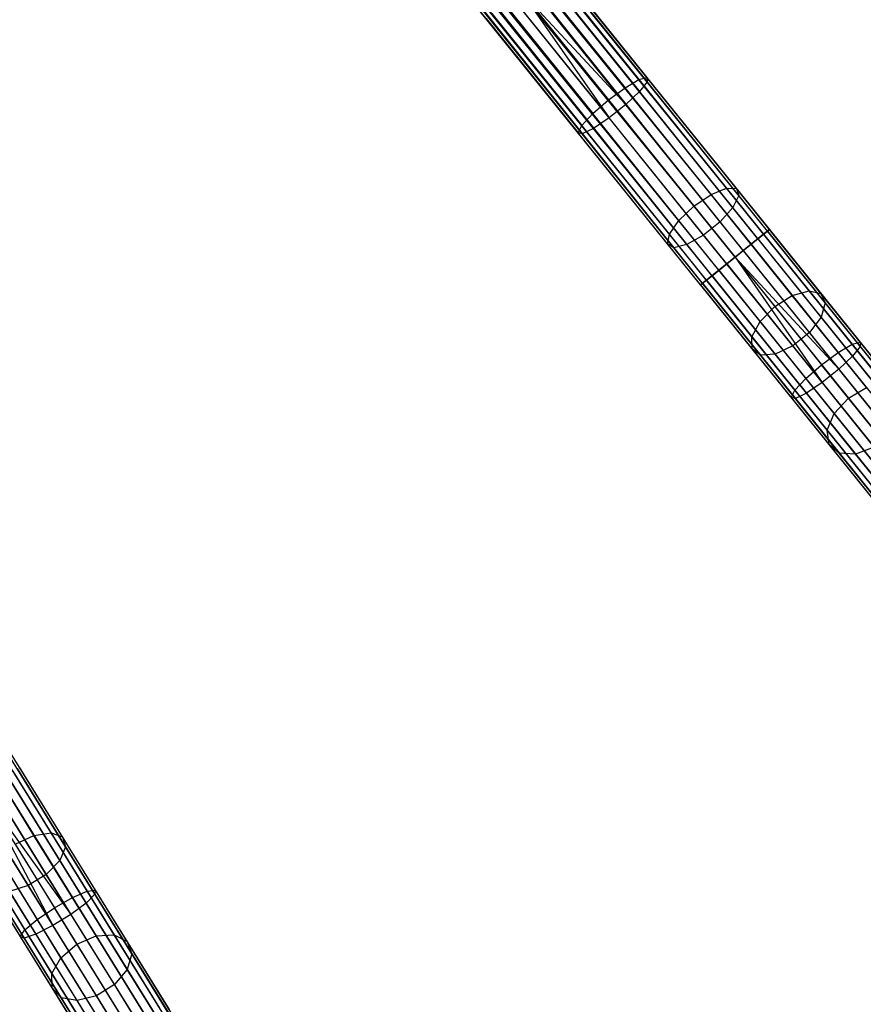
# Model space of a CAD drawing. Extents: x -189 to 189, y -189 to 189.
# Tile 178 of 256: x 90 to 109, y -148 to -126. Entities that reach past the tile are written whole.
import ezdxf

# ---------------------------------------------------------------- set-up
doc = ezdxf.new("R2010")
doc.units = 0
doc.header["$LTSCALE"] = 25.4
doc.layers.get('0').update_dxf_attribs({"linetype": 'CONTINUOUS'})

# ---------------------------------------------------------------- blocks, each defined once
blk = doc.blocks.new('NL2500012474_STL')
at = {"color": 0}
for p, q in [((297.471, -130.842, 178.249), (219.079, -33.169, 178.068)), ((297.471, -130.842, 178.249), (219.079, -33.169, 178.068)), ((297.683, -130.672, 177.855), (219.079, -33.169, 178.068)), ((297.683, -130.672, 177.855), (219.079, -33.169, 178.068)), ((219.079, -33.169, 176.932), (297.596, -130.742, 176.932)), ((219.079, -33.169, 176.932), (297.596, -130.742, 176.932)), ((219.079, -33.169, 176.932), (297.728, -130.635, 177.379)), ((219.079, -33.169, 176.932), (297.728, -130.635, 177.379)), ((297.683, -130.672, 177.855), (219.166, -33.098, 177.855)), ((297.683, -130.672, 177.855), (219.166, -33.098, 177.855)), ((219.166, -33.098, 177.145), (297.728, -130.635, 177.379)), ((219.166, -33.098, 177.145), (297.728, -130.635, 177.379)), ((297.728, -130.635, 177.379), (219.211, -33.062, 177.621)), ((297.728, -130.635, 177.379), (219.211, -33.062, 177.379)), ((297.683, -130.672, 177.855), (219.211, -33.062, 177.621)), ((297.683, -130.672, 177.855), (219.211, -33.062, 177.621)), ((297.728, -130.635, 177.379), (219.211, -33.062, 177.621)), ((297.728, -130.635, 177.379), (219.211, -33.062, 177.379)), ((297.141, -131.108, 178.471), (218.8, -33.393, 178.385)), ((297.141, -131.108, 178.471), (218.8, -33.393, 178.385)), ((297.317, -130.966, 176.615), (218.8, -33.393, 176.615)), ((218.8, -33.393, 176.615), (297.596, -130.742, 176.932)), ((218.8, -33.393, 176.615), (297.596, -130.742, 176.932)), ((297.317, -130.966, 176.615), (218.8, -33.393, 176.615)), ((297.141, -131.108, 178.471), (218.954, -33.269, 178.249)), ((297.141, -131.108, 178.471), (218.954, -33.269, 178.249)), ((297.471, -130.842, 178.249), (218.954, -33.269, 178.249)), ((297.471, -130.842, 178.249), (218.954, -33.269, 178.249)), ((218.954, -33.269, 176.751), (297.596, -130.742, 176.932)), ((218.954, -33.269, 176.751), (297.596, -130.742, 176.932)), ((297.141, -131.108, 178.471), (218.624, -33.534, 178.471)), ((297.141, -131.108, 178.471), (218.624, -33.534, 178.471)), ((218.624, -33.534, 176.529), (297.317, -130.966, 176.615)), ((218.624, -33.534, 176.529), (297.317, -130.966, 176.615)), ((296.438, -131.674, 178.249), (218.251, -33.835, 178.471)), ((296.438, -131.674, 178.249), (218.251, -33.835, 178.471)), ((296.768, -131.408, 178.471), (218.251, -33.835, 178.471)), ((296.768, -131.408, 178.471), (218.251, -33.835, 178.471)), ((218.251, -33.835, 176.529), (296.955, -131.258, 176.5)), ((218.251, -33.835, 176.529), (296.955, -131.258, 176.5)), ((296.955, -131.258, 178.5), (218.438, -33.684, 178.5)), ((296.955, -131.258, 178.5), (218.438, -33.684, 178.5)), ((218.438, -33.684, 176.5), (296.955, -131.258, 176.5)), ((218.438, -33.684, 176.5), (296.955, -131.258, 176.5)), ((218.438, -33.684, 176.5), (297.317, -130.966, 176.615)), ((218.438, -33.684, 176.5), (297.317, -130.966, 176.615)), ((296.593, -131.549, 176.615), (218.076, -33.976, 176.615)), ((218.076, -33.976, 176.615), (296.955, -131.258, 176.5)), ((296.593, -131.549, 176.615), (218.076, -33.976, 176.615)), ((296.438, -131.674, 178.249), (218.076, -33.976, 178.385)), ((296.438, -131.674, 178.249), (218.076, -33.976, 178.385)), ((218.076, -33.976, 176.615), (296.955, -131.258, 176.5)), ((296.181, -131.88, 177.379), (217.664, -34.307, 177.379)), ((296.181, -131.88, 177.379), (217.664, -34.307, 177.621)), ((296.314, -131.774, 176.932), (217.664, -34.307, 177.379)), ((296.314, -131.774, 176.932), (217.664, -34.307, 177.379)), ((296.181, -131.88, 177.379), (217.664, -34.307, 177.379)), ((296.181, -131.88, 177.379), (217.664, -34.307, 177.621)), ((296.314, -131.774, 176.932), (217.709, -34.271, 177.145)), ((296.314, -131.774, 176.932), (217.709, -34.271, 177.145)), ((296.181, -131.88, 177.379), (217.709, -34.271, 177.855)), ((296.181, -131.88, 177.379), (217.709, -34.271, 177.855)), ((296.226, -131.844, 177.855), (217.709, -34.271, 177.855)), ((296.226, -131.844, 177.855), (217.709, -34.271, 177.855)), ((296.593, -131.549, 176.615), (217.797, -34.2, 176.932)), ((296.593, -131.549, 176.615), (217.797, -34.2, 176.932)), ((296.314, -131.774, 176.932), (217.797, -34.2, 176.932)), ((296.314, -131.774, 176.932), (217.797, -34.2, 176.932)), ((296.226, -131.844, 177.855), (217.797, -34.2, 178.068)), ((296.226, -131.844, 177.855), (217.797, -34.2, 178.068)), ((296.593, -131.549, 176.615), (217.921, -34.1, 176.751)), ((296.593, -131.549, 176.615), (217.921, -34.1, 176.751)), ((296.226, -131.844, 177.855), (217.921, -34.1, 178.249)), ((296.226, -131.844, 177.855), (217.921, -34.1, 178.249)), ((296.438, -131.674, 178.249), (217.921, -34.1, 178.249)), ((296.438, -131.674, 178.249), (217.921, -34.1, 178.249)), ((292.774, -124.749, 28.068), (294.796, -127.262, 28.338)), ((292.774, -124.749, 28.068), (294.796, -127.262, 28.338)), ((292.861, -124.679, 27.145), (294.979, -127.311, 27.428)), ((292.861, -124.679, 27.145), (294.979, -127.311, 27.428)), ((292.906, -124.643, 27.621), (294.975, -127.214, 27.896)), ((292.906, -124.643, 27.621), (294.975, -127.214, 27.896)), ((292.495, -124.974, 28.385), (294.484, -127.446, 28.651)), ((292.495, -124.974, 28.385), (294.484, -127.446, 28.651)), ((292.649, -124.849, 26.751), (294.808, -127.533, 27.039)), ((292.649, -124.849, 26.751), (294.808, -127.533, 27.039)), ((292.133, -125.265, 26.5), (294.129, -128.127, 26.82)), ((292.133, -125.265, 26.5), (294.129, -128.127, 26.82)), ((292.133, -125.265, 26.5), (294.501, -127.827, 26.82)), ((292.133, -125.265, 26.5), (294.501, -127.827, 26.82)), ((292.133, -125.265, 28.5), (294.11, -127.722, 28.764)), ((292.133, -125.265, 28.5), (294.11, -127.722, 28.764)), ((292.319, -125.115, 26.529), (294.501, -127.827, 26.82)), ((292.319, -125.115, 26.529), (294.501, -127.827, 26.82)), ((291.946, -125.415, 26.529), (294.129, -128.127, 26.82)), ((291.946, -125.415, 26.529), (294.129, -128.127, 26.82)), ((291.616, -125.681, 26.751), (293.775, -128.364, 27.039)), ((291.616, -125.681, 26.751), (293.775, -128.364, 27.039)), ((291.77, -125.557, 28.385), (293.76, -128.029, 28.651)), ((291.77, -125.557, 28.385), (293.76, -128.029, 28.651)), ((291.359, -125.888, 27.621), (293.428, -128.459, 27.896)), ((291.359, -125.888, 27.621), (293.428, -128.459, 27.896)), ((291.404, -125.851, 27.145), (293.522, -128.484, 27.428)), ((291.404, -125.851, 27.145), (293.522, -128.484, 27.428)), ((291.491, -125.781, 28.068), (293.514, -128.294, 28.338)), ((291.491, -125.781, 28.068), (293.514, -128.294, 28.338)), ((294.484, -127.446, 28.651), (294.796, -127.262, 28.338)), ((294.484, -127.446, 28.651), (294.796, -127.262, 28.338)), ((294.796, -127.262, 28.338), (294.975, -127.214, 27.896)), ((294.796, -127.262, 28.338), (294.975, -127.214, 27.896)), ((296.762, -129.706, 29.139), (294.796, -127.262, 28.338)), ((296.762, -129.706, 29.139), (294.796, -127.262, 28.338)), ((294.975, -127.214, 27.896), (294.979, -127.311, 27.428)), ((296.986, -129.714, 28.716), (294.975, -127.214, 27.896)), ((296.986, -129.714, 28.716), (294.975, -127.214, 27.896)), ((294.975, -127.214, 27.896), (294.979, -127.311, 27.428)), ((294.11, -127.722, 28.764), (294.484, -127.446, 28.651)), ((294.11, -127.722, 28.764), (294.484, -127.446, 28.651)), ((296.418, -129.849, 29.439), (294.484, -127.446, 28.651)), ((296.418, -129.849, 29.439), (294.484, -127.446, 28.651)), ((294.979, -127.311, 27.428), (294.808, -127.533, 27.039)), ((294.979, -127.311, 27.428), (294.808, -127.533, 27.039)), ((297.039, -129.871, 28.267), (294.979, -127.311, 27.428)), ((297.039, -129.871, 28.267), (294.979, -127.311, 27.428)), ((294.808, -127.533, 27.039), (294.501, -127.827, 26.82)), ((294.808, -127.533, 27.039), (294.501, -127.827, 26.82)), ((296.908, -130.142, 27.895), (294.808, -127.533, 27.039)), ((296.908, -130.142, 27.895), (294.808, -127.533, 27.039)), ((293.76, -128.029, 28.651), (294.11, -127.722, 28.764)), ((293.76, -128.029, 28.651), (294.11, -127.722, 28.764)), ((294.11, -127.722, 28.764), (296.032, -130.112, 29.547)), ((294.11, -127.722, 28.764), (296.032, -130.112, 29.547)), ((294.501, -127.827, 26.82), (294.129, -128.127, 26.82)), ((294.501, -127.827, 26.82), (294.129, -128.127, 26.82)), ((296.623, -130.464, 27.685), (294.501, -127.827, 26.82)), ((296.623, -130.464, 27.685), (294.501, -127.827, 26.82)), ((293.514, -128.294, 28.338), (293.76, -128.029, 28.651)), ((293.514, -128.294, 28.338), (293.76, -128.029, 28.651)), ((295.694, -130.432, 29.439), (293.76, -128.029, 28.651)), ((295.694, -130.432, 29.439), (293.76, -128.029, 28.651)), ((294.129, -128.127, 26.82), (293.775, -128.364, 27.039)), ((294.129, -128.127, 26.82), (293.775, -128.364, 27.039)), ((296.25, -130.764, 27.685), (294.129, -128.127, 26.82)), ((296.25, -130.764, 27.685), (294.129, -128.127, 26.82)), ((293.428, -128.459, 27.896), (293.514, -128.294, 28.338)), ((293.428, -128.459, 27.896), (293.514, -128.294, 28.338)), ((295.48, -130.738, 29.139), (293.514, -128.294, 28.338)), ((295.48, -130.738, 29.139), (293.514, -128.294, 28.338)), ((293.775, -128.364, 27.039), (293.522, -128.484, 27.428)), ((293.775, -128.364, 27.039), (293.522, -128.484, 27.428)), ((295.875, -130.973, 27.895), (293.775, -128.364, 27.039)), ((295.875, -130.973, 27.895), (293.775, -128.364, 27.039)), ((293.522, -128.484, 27.428), (293.428, -128.459, 27.896)), ((295.44, -130.958, 28.716), (293.428, -128.459, 27.896)), ((293.522, -128.484, 27.428), (293.428, -128.459, 27.896)), ((295.44, -130.958, 28.716), (293.428, -128.459, 27.896)), ((295.582, -131.043, 28.267), (293.522, -128.484, 27.428)), ((295.582, -131.043, 28.267), (293.522, -128.484, 27.428)), ((296.418, -129.849, 29.439), (296.762, -129.706, 29.139)), ((296.418, -129.849, 29.439), (296.762, -129.706, 29.139)), ((296.762, -129.706, 29.139), (296.986, -129.714, 28.716)), ((298.618, -132.012, 30.45), (296.762, -129.706, 29.139)), ((298.618, -132.012, 30.45), (296.762, -129.706, 29.139)), ((296.762, -129.706, 29.139), (296.986, -129.714, 28.716)), ((296.032, -130.112, 29.547), (296.418, -129.849, 29.439)), ((296.032, -130.112, 29.547), (296.418, -129.849, 29.439)), ((298.243, -132.118, 30.728), (296.418, -129.849, 29.439)), ((298.243, -132.118, 30.728), (296.418, -129.849, 29.439)), ((297.039, -129.871, 28.267), (296.908, -130.142, 27.895)), ((297.039, -129.871, 28.267), (296.908, -130.142, 27.895)), ((296.986, -129.714, 28.716), (297.039, -129.871, 28.267)), ((298.885, -132.072, 30.057), (296.986, -129.714, 28.716)), ((298.885, -132.072, 30.057), (296.986, -129.714, 28.716)), ((296.986, -129.714, 28.716), (297.039, -129.871, 28.267)), ((298.982, -132.286, 29.64), (297.039, -129.871, 28.267)), ((298.982, -132.286, 29.64), (297.039, -129.871, 28.267)), ((295.694, -130.432, 29.439), (296.032, -130.112, 29.547)), ((295.694, -130.432, 29.439), (296.032, -130.112, 29.547)), ((296.032, -130.112, 29.547), (297.847, -132.366, 30.829)), ((296.032, -130.112, 29.547), (297.847, -132.366, 30.829)), ((296.908, -130.142, 27.895), (296.623, -130.464, 27.685)), ((296.908, -130.142, 27.895), (296.623, -130.464, 27.685)), ((298.889, -132.604, 29.295), (296.908, -130.142, 27.895)), ((298.889, -132.604, 29.295), (296.908, -130.142, 27.895)), ((295.48, -130.738, 29.139), (295.694, -130.432, 29.439)), ((295.48, -130.738, 29.139), (295.694, -130.432, 29.439)), ((297.519, -132.7, 30.728), (295.694, -130.432, 29.439)), ((297.519, -132.7, 30.728), (295.694, -130.432, 29.439)), ((296.623, -130.464, 27.685), (296.25, -130.764, 27.685)), ((296.623, -130.464, 27.685), (296.25, -130.764, 27.685)), ((298.626, -132.953, 29.1), (296.623, -130.464, 27.685)), ((298.626, -132.953, 29.1), (296.623, -130.464, 27.685)), ((295.44, -130.958, 28.716), (295.48, -130.738, 29.139)), ((295.44, -130.958, 28.716), (295.48, -130.738, 29.139)), ((297.335, -133.044, 30.45), (295.48, -130.738, 29.139)), ((297.335, -133.044, 30.45), (295.48, -130.738, 29.139)), ((296.25, -130.764, 27.685), (295.875, -130.973, 27.895)), ((296.25, -130.764, 27.685), (295.875, -130.973, 27.895)), ((298.253, -133.253, 29.1), (296.25, -130.764, 27.685)), ((298.253, -133.253, 29.1), (296.25, -130.764, 27.685)), ((297.596, -130.742, 176.932), (297.317, -130.966, 176.615)), ((297.596, -130.742, 176.932), (297.317, -130.966, 176.615)), ((297.471, -130.842, 178.249), (297.683, -130.672, 177.855)), ((297.471, -130.842, 178.249), (297.683, -130.672, 177.855)), ((297.728, -130.635, 177.379), (297.596, -130.742, 176.932)), ((297.728, -130.635, 177.379), (297.596, -130.742, 176.932)), ((297.596, -130.742, 176.932), (299.586, -133.214, 176.671)), ((297.596, -130.742, 176.932), (299.586, -133.214, 176.671)), ((297.683, -130.672, 177.855), (297.728, -130.635, 177.379)), ((297.683, -130.672, 177.855), (297.728, -130.635, 177.379)), ((297.683, -130.672, 177.855), (299.767, -133.262, 177.581)), ((297.683, -130.672, 177.855), (299.767, -133.262, 177.581)), ((297.728, -130.635, 177.379), (299.764, -133.165, 177.113)), ((297.728, -130.635, 177.379), (299.764, -133.165, 177.113)), ((295.582, -131.043, 28.267), (295.44, -130.958, 28.716)), ((297.338, -133.317, 30.057), (295.44, -130.958, 28.716)), ((295.582, -131.043, 28.267), (295.44, -130.958, 28.716)), ((297.338, -133.317, 30.057), (295.44, -130.958, 28.716)), ((295.875, -130.973, 27.895), (295.582, -131.043, 28.267)), ((295.875, -130.973, 27.895), (295.582, -131.043, 28.267)), ((297.856, -133.435, 29.295), (295.875, -130.973, 27.895)), ((297.856, -133.435, 29.295), (295.875, -130.973, 27.895)), ((297.317, -130.966, 176.615), (296.955, -131.258, 176.5)), ((297.317, -130.966, 176.615), (296.955, -131.258, 176.5)), ((297.141, -131.108, 178.471), (297.471, -130.842, 178.249)), ((297.141, -131.108, 178.471), (297.471, -130.842, 178.249)), ((297.317, -130.966, 176.615), (299.274, -133.399, 176.358)), ((297.317, -130.966, 176.615), (299.274, -133.399, 176.358)), ((297.471, -130.842, 178.249), (299.596, -133.482, 177.97)), ((297.471, -130.842, 178.249), (299.596, -133.482, 177.97)), ((297.526, -133.459, 29.64), (295.582, -131.043, 28.267)), ((297.526, -133.459, 29.64), (295.582, -131.043, 28.267)), ((296.955, -131.258, 176.5), (296.593, -131.549, 176.615)), ((296.955, -131.258, 176.5), (296.593, -131.549, 176.615)), ((296.768, -131.408, 178.471), (296.955, -131.258, 178.5)), ((296.768, -131.408, 178.471), (296.955, -131.258, 178.5)), ((296.955, -131.258, 178.5), (297.141, -131.108, 178.471)), ((296.955, -131.258, 178.5), (297.141, -131.108, 178.471)), ((296.955, -131.258, 178.5), (299.289, -133.776, 178.189)), ((296.955, -131.258, 178.5), (299.289, -133.776, 178.189)), ((296.955, -131.258, 178.5), (298.916, -134.076, 178.189)), ((296.955, -131.258, 178.5), (298.916, -134.076, 178.189)), ((296.955, -131.258, 176.5), (298.9, -133.675, 176.245)), ((296.955, -131.258, 176.5), (298.9, -133.675, 176.245)), ((297.141, -131.108, 178.471), (299.289, -133.776, 178.189)), ((297.141, -131.108, 178.471), (299.289, -133.776, 178.189)), ((296.438, -131.674, 178.249), (296.768, -131.408, 178.471)), ((296.438, -131.674, 178.249), (296.768, -131.408, 178.471)), ((296.768, -131.408, 178.471), (298.916, -134.076, 178.189)), ((296.768, -131.408, 178.471), (298.916, -134.076, 178.189)), ((296.226, -131.844, 177.855), (296.438, -131.674, 178.249)), ((296.226, -131.844, 177.855), (296.438, -131.674, 178.249)), ((296.593, -131.549, 176.615), (296.314, -131.774, 176.932)), ((296.593, -131.549, 176.615), (296.314, -131.774, 176.932)), ((296.438, -131.674, 178.249), (298.563, -134.314, 177.97)), ((296.438, -131.674, 178.249), (298.563, -134.314, 177.97)), ((296.593, -131.549, 176.615), (298.55, -133.981, 176.358)), ((296.593, -131.549, 176.615), (298.55, -133.981, 176.358)), ((296.314, -131.774, 176.932), (296.181, -131.88, 177.379)), ((296.314, -131.774, 176.932), (296.181, -131.88, 177.379)), ((296.181, -131.88, 177.379), (296.226, -131.844, 177.855)), ((296.181, -131.88, 177.379), (296.226, -131.844, 177.855)), ((296.181, -131.88, 177.379), (298.217, -134.41, 177.113)), ((296.181, -131.88, 177.379), (298.217, -134.41, 177.113)), ((296.226, -131.844, 177.855), (298.311, -134.434, 177.581)), ((296.226, -131.844, 177.855), (298.311, -134.434, 177.581)), ((296.314, -131.774, 176.932), (298.303, -134.246, 176.671)), ((296.314, -131.774, 176.932), (298.303, -134.246, 176.671)), ((297.847, -132.366, 30.829), (298.243, -132.118, 30.728)), ((297.847, -132.366, 30.829), (298.243, -132.118, 30.728)), ((298.243, -132.118, 30.728), (298.618, -132.012, 30.45)), ((298.243, -132.118, 30.728), (298.618, -132.012, 30.45)), ((299.909, -134.188, 32.483), (298.243, -132.118, 30.728)), ((299.909, -134.188, 32.483), (298.243, -132.118, 30.728)), ((298.618, -132.012, 30.45), (298.885, -132.072, 30.057)), ((300.311, -134.116, 32.234), (298.618, -132.012, 30.45)), ((300.311, -134.116, 32.234), (298.618, -132.012, 30.45)), ((298.618, -132.012, 30.45), (298.885, -132.072, 30.057)), ((298.885, -132.072, 30.057), (298.982, -132.286, 29.64)), ((300.617, -134.225, 31.882), (298.885, -132.072, 30.057)), ((300.617, -134.225, 31.882), (298.885, -132.072, 30.057)), ((298.885, -132.072, 30.057), (298.982, -132.286, 29.64)), ((297.519, -132.7, 30.728), (297.847, -132.366, 30.829)), ((297.519, -132.7, 30.728), (297.847, -132.366, 30.829)), ((297.847, -132.366, 30.829), (299.502, -134.424, 32.573)), ((297.847, -132.366, 30.829), (299.502, -134.424, 32.573)), ((298.982, -132.286, 29.64), (298.889, -132.604, 29.295)), ((298.982, -132.286, 29.64), (298.889, -132.604, 29.295)), ((300.756, -134.49, 31.509), (298.982, -132.286, 29.64)), ((300.756, -134.49, 31.509), (298.982, -132.286, 29.64)), ((297.335, -133.044, 30.45), (297.519, -132.7, 30.728)), ((297.335, -133.044, 30.45), (297.519, -132.7, 30.728)), ((299.185, -134.77, 32.483), (297.519, -132.7, 30.728)), ((299.185, -134.77, 32.483), (297.519, -132.7, 30.728)), ((298.889, -132.604, 29.295), (298.626, -132.953, 29.1)), ((298.889, -132.604, 29.295), (298.626, -132.953, 29.1)), ((300.697, -134.851, 31.2), (298.889, -132.604, 29.295)), ((300.697, -134.851, 31.2), (298.889, -132.604, 29.295)), ((298.626, -132.953, 29.1), (298.253, -133.253, 29.1)), ((298.626, -132.953, 29.1), (298.253, -133.253, 29.1)), ((300.453, -135.224, 31.025), (298.626, -132.953, 29.1)), ((300.453, -135.224, 31.025), (298.626, -132.953, 29.1)), ((297.338, -133.317, 30.057), (297.335, -133.044, 30.45)), ((299.029, -135.148, 32.234), (297.335, -133.044, 30.45)), ((297.338, -133.317, 30.057), (297.335, -133.044, 30.45)), ((299.029, -135.148, 32.234), (297.335, -133.044, 30.45)), ((299.274, -133.399, 176.358), (299.586, -133.214, 176.671)), ((299.274, -133.399, 176.358), (299.586, -133.214, 176.671)), ((299.586, -133.214, 176.671), (299.764, -133.165, 177.113)), ((299.586, -133.214, 176.671), (299.764, -133.165, 177.113)), ((299.586, -133.214, 176.671), (301.522, -135.621, 175.895)), ((299.586, -133.214, 176.671), (301.522, -135.621, 175.895)), ((299.764, -133.165, 177.113), (301.745, -135.627, 176.319)), ((299.764, -133.165, 177.113), (301.745, -135.627, 176.319)), ((299.764, -133.165, 177.113), (299.767, -133.262, 177.581)), ((299.764, -133.165, 177.113), (299.767, -133.262, 177.581)), ((297.526, -133.459, 29.64), (297.338, -133.317, 30.057)), ((299.07, -135.47, 31.882), (297.338, -133.317, 30.057)), ((297.526, -133.459, 29.64), (297.338, -133.317, 30.057)), ((299.07, -135.47, 31.882), (297.338, -133.317, 30.057)), ((297.856, -133.435, 29.295), (297.526, -133.459, 29.64)), ((297.856, -133.435, 29.295), (297.526, -133.459, 29.64)), ((299.299, -135.663, 31.509), (297.526, -133.459, 29.64)), ((299.299, -135.663, 31.509), (297.526, -133.459, 29.64)), ((298.253, -133.253, 29.1), (297.856, -133.435, 29.295)), ((298.253, -133.253, 29.1), (297.856, -133.435, 29.295)), ((299.664, -135.682, 31.2), (297.856, -133.435, 29.295)), ((299.664, -135.682, 31.2), (297.856, -133.435, 29.295)), ((300.08, -135.524, 31.025), (298.253, -133.253, 29.1)), ((300.08, -135.524, 31.025), (298.253, -133.253, 29.1)), ((298.9, -133.675, 176.245), (299.274, -133.399, 176.358)), ((298.9, -133.675, 176.245), (299.274, -133.399, 176.358)), ((299.274, -133.399, 176.358), (301.179, -135.766, 175.595)), ((299.274, -133.399, 176.358), (301.179, -135.766, 175.595)), ((299.767, -133.262, 177.581), (299.596, -133.482, 177.97)), ((299.767, -133.262, 177.581), (299.596, -133.482, 177.97)), ((299.767, -133.262, 177.581), (301.796, -135.782, 176.769)), ((299.767, -133.262, 177.581), (301.796, -135.782, 176.769)), ((298.55, -133.981, 176.358), (298.9, -133.675, 176.245)), ((298.55, -133.981, 176.358), (298.9, -133.675, 176.245)), ((300.793, -136.028, 175.486), (298.9, -133.675, 176.245)), ((300.793, -136.028, 175.486), (298.9, -133.675, 176.245)), ((299.596, -133.482, 177.97), (299.289, -133.776, 178.189)), ((299.596, -133.482, 177.97), (299.289, -133.776, 178.189)), ((299.596, -133.482, 177.97), (301.663, -136.051, 177.142)), ((299.596, -133.482, 177.97), (301.663, -136.051, 177.142)), ((299.289, -133.776, 178.189), (298.916, -134.076, 178.189)), ((299.289, -133.776, 178.189), (298.916, -134.076, 178.189)), ((299.289, -133.776, 178.189), (301.378, -136.373, 177.352)), ((299.289, -133.776, 178.189), (301.378, -136.373, 177.352)), ((298.303, -134.246, 176.671), (298.55, -133.981, 176.358)), ((298.303, -134.246, 176.671), (298.55, -133.981, 176.358)), ((298.55, -133.981, 176.358), (300.455, -136.348, 175.595)), ((298.55, -133.981, 176.358), (300.455, -136.348, 175.595)), ((298.916, -134.076, 178.189), (298.563, -134.314, 177.97)), ((298.916, -134.076, 178.189), (298.563, -134.314, 177.97)), ((298.916, -134.076, 178.189), (301.005, -136.673, 177.352)), ((298.916, -134.076, 178.189), (301.005, -136.673, 177.352)), ((298.217, -134.41, 177.113), (298.303, -134.246, 176.671)), ((298.217, -134.41, 177.113), (298.303, -134.246, 176.671)), ((298.303, -134.246, 176.671), (300.24, -136.653, 175.895)), ((298.303, -134.246, 176.671), (300.24, -136.653, 175.895)), ((298.563, -134.314, 177.97), (298.311, -134.434, 177.581)), ((298.563, -134.314, 177.97), (298.311, -134.434, 177.581)), ((298.563, -134.314, 177.97), (300.63, -136.883, 177.142)), ((298.563, -134.314, 177.97), (300.63, -136.883, 177.142)), ((299.502, -134.424, 32.573), (299.909, -134.188, 32.483)), ((299.502, -134.424, 32.573), (299.909, -134.188, 32.483)), ((298.311, -134.434, 177.581), (298.217, -134.41, 177.113)), ((298.217, -134.41, 177.113), (300.198, -136.871, 176.319)), ((298.217, -134.41, 177.113), (300.198, -136.871, 176.319)), ((298.311, -134.434, 177.581), (298.217, -134.41, 177.113)), ((298.311, -134.434, 177.581), (300.339, -136.954, 176.769)), ((298.311, -134.434, 177.581), (300.339, -136.954, 176.769)), ((299.185, -134.77, 32.483), (299.502, -134.424, 32.573)), ((299.185, -134.77, 32.483), (299.502, -134.424, 32.573)), ((299.502, -134.424, 32.573), (300.954, -136.227, 34.732)), ((299.502, -134.424, 32.573), (300.954, -136.227, 34.732)), ((299.029, -135.148, 32.234), (299.185, -134.77, 32.483)), ((299.029, -135.148, 32.234), (299.185, -134.77, 32.483)), ((300.645, -136.585, 34.655), (299.185, -134.77, 32.483)), ((300.645, -136.585, 34.655), (299.185, -134.77, 32.483)), ((299.07, -135.47, 31.882), (299.029, -135.148, 32.234)), ((300.513, -136.992, 34.442), (299.029, -135.148, 32.234)), ((299.07, -135.47, 31.882), (299.029, -135.148, 32.234)), ((300.513, -136.992, 34.442), (299.029, -135.148, 32.234)), ((299.299, -135.663, 31.509), (299.07, -135.47, 31.882)), ((300.588, -137.357, 34.141), (299.07, -135.47, 31.882)), ((299.299, -135.663, 31.509), (299.07, -135.47, 31.882)), ((300.588, -137.357, 34.141), (299.07, -135.47, 31.882)), ((299.664, -135.682, 31.2), (299.299, -135.663, 31.509)), ((300.854, -137.595, 33.822), (299.299, -135.663, 31.509)), ((299.664, -135.682, 31.2), (299.299, -135.663, 31.509)), ((300.854, -137.595, 33.822), (299.299, -135.663, 31.509)), ((300.08, -135.524, 31.025), (299.664, -135.682, 31.2)), ((300.08, -135.524, 31.025), (299.664, -135.682, 31.2)), ((301.249, -137.652, 33.557), (299.664, -135.682, 31.2)), ((301.249, -137.652, 33.557), (299.664, -135.682, 31.2)), ((281.198, -144.256, 30.728), (279.665, -141.781, 29.439)), ((281.198, -144.256, 30.728), (279.665, -141.781, 29.439)), ((281.583, -144.197, 30.45), (280.024, -141.681, 29.139)), ((281.583, -144.197, 30.45), (280.024, -141.681, 29.139)), ((281.84, -144.29, 30.057), (280.246, -141.716, 28.716)), ((281.84, -144.29, 30.057), (280.246, -141.716, 28.716)), ((281.911, -144.514, 29.64), (280.279, -141.879, 28.267)), ((281.911, -144.514, 29.64), (280.279, -141.879, 28.267)), ((281.779, -144.818, 29.295), (280.115, -142.131, 27.895)), ((281.779, -144.818, 29.295), (280.115, -142.131, 27.895)), ((281.475, -145.132, 29.1), (279.793, -142.416, 27.685)), ((281.475, -145.132, 29.1), (279.793, -142.416, 27.685)), ((281.068, -145.384, 29.1), (279.386, -142.668, 27.685)), ((281.068, -145.384, 29.1), (279.386, -142.668, 27.685)), ((280.82, -142.752, 177.855), (282.57, -145.579, 177.581)), ((280.82, -142.752, 177.855), (282.57, -145.579, 177.581)), ((280.869, -142.722, 177.379), (282.578, -145.483, 177.113)), ((280.869, -142.722, 177.379), (282.578, -145.483, 177.113)), ((280.589, -142.896, 178.249), (282.373, -145.777, 177.97)), ((280.589, -142.896, 178.249), (282.373, -145.777, 177.97)), ((280.725, -142.811, 176.932), (282.395, -145.51, 176.671)), ((280.725, -142.811, 176.932), (282.395, -145.51, 176.671)), ((280.228, -143.119, 178.471), (282.031, -146.031, 178.189)), ((280.228, -143.119, 178.471), (282.031, -146.031, 178.189)), ((280.42, -143, 176.615), (282.063, -145.654, 176.358)), ((280.42, -143, 176.615), (282.063, -145.654, 176.358)), ((279.821, -143.371, 178.471), (281.624, -146.283, 178.189)), ((279.821, -143.371, 178.471), (281.624, -146.283, 178.189)), ((280.025, -143.245, 178.5), (282.031, -146.031, 178.189)), ((280.025, -143.245, 178.5), (282.031, -146.031, 178.189)), ((280.025, -143.245, 178.5), (281.624, -146.283, 178.189)), ((280.025, -143.245, 178.5), (281.624, -146.283, 178.189)), ((280.025, -143.245, 176.5), (281.658, -145.883, 176.245)), ((280.025, -143.245, 176.5), (281.658, -145.883, 176.245)), ((279.461, -143.594, 178.249), (281.245, -146.475, 177.97)), ((279.461, -143.594, 178.249), (281.245, -146.475, 177.97)), ((279.63, -143.489, 176.615), (281.273, -146.144, 176.358)), ((279.63, -143.489, 176.615), (281.273, -146.144, 176.358)), ((279.181, -143.767, 177.379), (280.89, -146.528, 177.113)), ((279.181, -143.767, 177.379), (280.89, -146.528, 177.113)), ((279.23, -143.737, 177.855), (280.98, -146.563, 177.581)), ((279.23, -143.737, 177.855), (280.98, -146.563, 177.581)), ((279.325, -143.678, 176.932), (280.996, -146.376, 176.671)), ((279.325, -143.678, 176.932), (280.996, -146.376, 176.671)), ((280.774, -144.454, 30.829), (281.198, -144.256, 30.728)), ((280.774, -144.454, 30.829), (281.198, -144.256, 30.728)), ((281.198, -144.256, 30.728), (281.583, -144.197, 30.45)), ((281.198, -144.256, 30.728), (281.583, -144.197, 30.45)), ((282.596, -146.515, 32.483), (281.198, -144.256, 30.728)), ((282.596, -146.515, 32.483), (281.198, -144.256, 30.728)), ((281.583, -144.197, 30.45), (281.84, -144.29, 30.057)), ((283.004, -146.494, 32.234), (281.583, -144.197, 30.45)), ((283.004, -146.494, 32.234), (281.583, -144.197, 30.45)), ((281.583, -144.197, 30.45), (281.84, -144.29, 30.057)), ((281.84, -144.29, 30.057), (281.911, -144.514, 29.64)), ((283.294, -146.64, 31.882), (281.84, -144.29, 30.057)), ((283.294, -146.64, 31.882), (281.84, -144.29, 30.057)), ((281.84, -144.29, 30.057), (281.911, -144.514, 29.64)), ((280.774, -144.454, 30.829), (282.164, -146.7, 32.573)), ((280.774, -144.454, 30.829), (282.164, -146.7, 32.573)), ((281.911, -144.514, 29.64), (281.779, -144.818, 29.295)), ((281.911, -144.514, 29.64), (281.779, -144.818, 29.295)), ((283.4, -146.92, 31.509), (281.911, -144.514, 29.64)), ((283.4, -146.92, 31.509), (281.911, -144.514, 29.64)), ((281.806, -147.004, 32.483), (280.408, -144.746, 30.728)), ((281.806, -147.004, 32.483), (280.408, -144.746, 30.728)), ((281.779, -144.818, 29.295), (281.475, -145.132, 29.1)), ((281.779, -144.818, 29.295), (281.475, -145.132, 29.1)), ((283.297, -147.27, 31.2), (281.779, -144.818, 29.295)), ((283.297, -147.27, 31.2), (281.779, -144.818, 29.295)), ((281.605, -147.36, 32.234), (280.183, -145.064, 30.45)), ((281.605, -147.36, 32.234), (280.183, -145.064, 30.45)), ((281.475, -145.132, 29.1), (281.068, -145.384, 29.1)), ((281.475, -145.132, 29.1), (281.068, -145.384, 29.1)), ((283.009, -147.61, 31.025), (281.475, -145.132, 29.1)), ((283.009, -147.61, 31.025), (281.475, -145.132, 29.1)), ((281.606, -147.685, 31.882), (280.152, -145.335, 30.057)), ((281.606, -147.685, 31.882), (280.152, -145.335, 30.057)), ((281.068, -145.384, 29.1), (280.651, -145.516, 29.295)), ((281.068, -145.384, 29.1), (280.651, -145.516, 29.295)), ((282.603, -147.862, 31.025), (281.068, -145.384, 29.1)), ((282.603, -147.862, 31.025), (281.068, -145.384, 29.1)), ((281.81, -147.904, 31.509), (280.321, -145.499, 29.64)), ((281.81, -147.904, 31.509), (280.321, -145.499, 29.64)), ((282.17, -147.968, 31.2), (280.651, -145.516, 29.295)), ((282.17, -147.968, 31.2), (280.651, -145.516, 29.295)), ((282.063, -145.654, 176.358), (282.395, -145.51, 176.671)), ((282.063, -145.654, 176.358), (282.395, -145.51, 176.671)), ((282.57, -145.579, 177.581), (282.373, -145.777, 177.97)), ((282.57, -145.579, 177.581), (282.373, -145.777, 177.97)), ((282.395, -145.51, 176.671), (282.578, -145.483, 177.113)), ((282.395, -145.51, 176.671), (282.578, -145.483, 177.113)), ((282.395, -145.51, 176.671), (284.021, -148.136, 175.895)), ((282.395, -145.51, 176.671), (284.021, -148.136, 175.895)), ((282.578, -145.483, 177.113), (282.57, -145.579, 177.581)), ((282.578, -145.483, 177.113), (282.57, -145.579, 177.581)), ((282.57, -145.579, 177.581), (284.273, -148.329, 176.769)), ((282.57, -145.579, 177.581), (284.273, -148.329, 176.769)), ((282.578, -145.483, 177.113), (284.241, -148.169, 176.319)), ((282.578, -145.483, 177.113), (284.241, -148.169, 176.319)), ((281.658, -145.883, 176.245), (282.063, -145.654, 176.358)), ((281.658, -145.883, 176.245), (282.063, -145.654, 176.358)), ((282.373, -145.777, 177.97), (282.031, -146.031, 178.189)), ((282.373, -145.777, 177.97), (282.031, -146.031, 178.189)), ((282.063, -145.654, 176.358), (283.663, -148.237, 175.595)), ((282.063, -145.654, 176.358), (283.663, -148.237, 175.595)), ((282.373, -145.777, 177.97), (284.109, -148.581, 177.142)), ((282.373, -145.777, 177.97), (284.109, -148.581, 177.142)), ((281.273, -146.144, 176.358), (281.658, -145.883, 176.245)), ((281.273, -146.144, 176.358), (281.658, -145.883, 176.245)), ((282.031, -146.031, 178.189), (281.624, -146.283, 178.189)), ((282.031, -146.031, 178.189), (281.624, -146.283, 178.189)), ((283.248, -148.451, 175.486), (281.658, -145.883, 176.245)), ((283.248, -148.451, 175.486), (281.658, -145.883, 176.245)), ((282.031, -146.031, 178.189), (283.786, -148.865, 177.352)), ((282.031, -146.031, 178.189), (283.786, -148.865, 177.352)), ((280.996, -146.376, 176.671), (281.273, -146.144, 176.358)), ((280.996, -146.376, 176.671), (281.273, -146.144, 176.358)), ((281.624, -146.283, 178.189), (281.245, -146.475, 177.97)), ((281.624, -146.283, 178.189), (281.245, -146.475, 177.97)), ((281.273, -146.144, 176.358), (282.872, -148.727, 175.595)), ((281.273, -146.144, 176.358), (282.872, -148.727, 175.595)), ((281.624, -146.283, 178.189), (283.379, -149.117, 177.352)), ((281.624, -146.283, 178.189), (283.379, -149.117, 177.352)), ((280.89, -146.528, 177.113), (280.996, -146.376, 176.671)), ((280.89, -146.528, 177.113), (280.996, -146.376, 176.671)), ((280.98, -146.563, 177.581), (280.89, -146.528, 177.113)), ((280.89, -146.528, 177.113), (282.553, -149.214, 176.319)), ((280.89, -146.528, 177.113), (282.553, -149.214, 176.319)), ((280.98, -146.563, 177.581), (280.89, -146.528, 177.113)), ((281.245, -146.475, 177.97), (280.98, -146.563, 177.581)), ((281.245, -146.475, 177.97), (280.98, -146.563, 177.581)), ((280.996, -146.376, 176.671), (282.622, -149.002, 175.895)), ((280.996, -146.376, 176.671), (282.622, -149.002, 175.895)), ((281.245, -146.475, 177.97), (282.981, -149.279, 177.142)), ((281.245, -146.475, 177.97), (282.981, -149.279, 177.142)), ((282.164, -146.7, 32.573), (282.596, -146.515, 32.483)), ((282.164, -146.7, 32.573), (282.596, -146.515, 32.483)), ((282.596, -146.515, 32.483), (283.004, -146.494, 32.234)), ((282.596, -146.515, 32.483), (283.004, -146.494, 32.234)), ((283.822, -148.495, 34.655), (282.596, -146.515, 32.483)), ((283.822, -148.495, 34.655), (282.596, -146.515, 32.483)), ((283.004, -146.494, 32.234), (283.294, -146.64, 31.882)), ((284.251, -148.506, 34.442), (283.004, -146.494, 32.234)), ((284.251, -148.506, 34.442), (283.004, -146.494, 32.234)), ((283.004, -146.494, 32.234), (283.294, -146.64, 31.882)), ((280.98, -146.563, 177.581), (282.683, -149.314, 176.769)), ((280.98, -146.563, 177.581), (282.683, -149.314, 176.769)), ((281.806, -147.004, 32.483), (282.164, -146.7, 32.573)), ((281.806, -147.004, 32.483), (282.164, -146.7, 32.573)), ((282.164, -146.7, 32.573), (283.383, -148.668, 34.732)), ((282.164, -146.7, 32.573), (283.383, -148.668, 34.732)), ((283.294, -146.64, 31.882), (283.4, -146.92, 31.509)), ((284.569, -148.699, 34.141), (283.294, -146.64, 31.882)), ((284.569, -148.699, 34.141), (283.294, -146.64, 31.882)), ((283.294, -146.64, 31.882), (283.4, -146.92, 31.509)), ((283.4, -146.92, 31.509), (283.297, -147.27, 31.2)), ((283.4, -146.92, 31.509), (283.297, -147.27, 31.2)), ((284.706, -149.028, 33.822), (283.4, -146.92, 31.509)), ((284.706, -149.028, 33.822), (283.4, -146.92, 31.509)), ((281.605, -147.36, 32.234), (281.806, -147.004, 32.483)), ((281.605, -147.36, 32.234), (281.806, -147.004, 32.483)), ((283.032, -148.984, 34.655), (281.806, -147.004, 32.483)), ((283.032, -148.984, 34.655), (281.806, -147.004, 32.483)), ((281.606, -147.685, 31.882), (281.605, -147.36, 32.234)), ((282.851, -149.373, 34.442), (281.605, -147.36, 32.234)), ((281.606, -147.685, 31.882), (281.605, -147.36, 32.234)), ((282.851, -149.373, 34.442), (281.605, -147.36, 32.234)), ((283.297, -147.27, 31.2), (283.009, -147.61, 31.025)), ((283.297, -147.27, 31.2), (283.009, -147.61, 31.025)), ((284.628, -149.419, 33.557), (283.297, -147.27, 31.2)), ((284.628, -149.419, 33.557), (283.297, -147.27, 31.2)), ((283.009, -147.61, 31.025), (282.603, -147.862, 31.025)), ((283.009, -147.61, 31.025), (282.603, -147.862, 31.025)), ((284.354, -149.783, 33.407), (283.009, -147.61, 31.025)), ((284.354, -149.783, 33.407), (283.009, -147.61, 31.025)), ((281.81, -147.904, 31.509), (281.606, -147.685, 31.882)), ((282.881, -149.744, 34.141), (281.606, -147.685, 31.882)), ((281.81, -147.904, 31.509), (281.606, -147.685, 31.882)), ((282.881, -149.744, 34.141), (281.606, -147.685, 31.882)), ((282.17, -147.968, 31.2), (281.81, -147.904, 31.509)), ((283.116, -150.013, 33.822), (281.81, -147.904, 31.509)), ((282.17, -147.968, 31.2), (281.81, -147.904, 31.509)), ((283.116, -150.013, 33.822), (281.81, -147.904, 31.509)), ((282.603, -147.862, 31.025), (282.17, -147.968, 31.2)), ((282.603, -147.862, 31.025), (282.17, -147.968, 31.2)), ((283.5, -150.118, 33.557), (282.17, -147.968, 31.2)), ((283.5, -150.118, 33.557), (282.17, -147.968, 31.2)), ((283.948, -150.035, 33.407), (282.603, -147.862, 31.025)), ((283.948, -150.035, 33.407), (282.603, -147.862, 31.025))]:
    blk.add_line(p, q, dxfattribs=at)

msp = doc.modelspace()

# ---------------------------------------------------------------- block references
at = {"color": 0}
msp.add_blockref('NL2500012474_STL', (-191.311, -0.058, -1716.743), dxfattribs=at)

doc.saveas('drawing.dxf')
